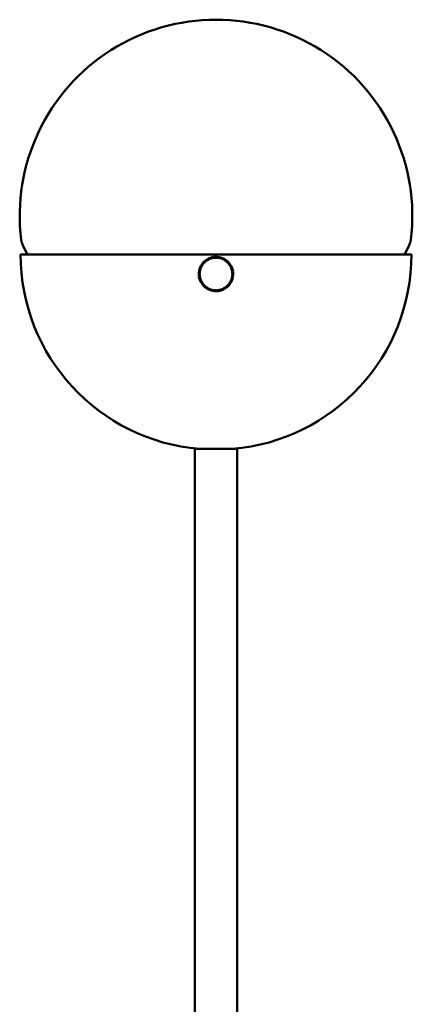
# Model space of a CAD drawing. Header units: millimetres. Extents: x 368 to 2623, y 481 to 1710.
# Tile 5 of 23: x 677 to 797, y 1409 to 1710. Entities that reach past the tile are written whole.
import ezdxf

# ---------------------------------------------------------------- set-up
doc = ezdxf.new("R2010")
doc.units = ezdxf.units.MM
doc.header["$LTSCALE"] = 11
doc.layers.add('Widoczne (ISO)', color=7, linetype='Continuous', lineweight=50)

msp = doc.modelspace()

# ---------------------------------------------------------------- linework, layer by layer
at = {"layer": 'Widoczne (ISO)'}
for p, q in [((678.97, 1638.13), (677.56, 1640.83)), ((794.18, 1638.13), (795.59, 1640.83)), ((796.33, 1638.13), (676.83, 1638.13)), ((732.96, 1635.94), (733.34, 1636.27)), ((733.5, 1636.08), (733.34, 1636.27)), ((733.38, 1636.3), (733.79, 1636.59)), ((733.52, 1636.1), (733.38, 1636.3)), ((733.52, 1636.1), (733.72, 1636.24)), ((733.72, 1636.24), (733.93, 1636.38)), ((733.93, 1636.38), (733.79, 1636.59)), ((733.83, 1636.61), (734.27, 1636.85)), ((733.95, 1636.39), (733.83, 1636.61)), ((733.95, 1636.39), (734.17, 1636.51)), ((734.17, 1636.51), (734.39, 1636.63)), ((734.39, 1636.63), (734.27, 1636.85)), ((734.31, 1636.88), (734.77, 1637.07)), ((734.41, 1636.64), (734.31, 1636.88)), ((734.41, 1636.64), (734.64, 1636.74)), ((734.64, 1636.74), (734.87, 1636.84)), ((734.87, 1636.84), (734.77, 1637.07)), ((734.82, 1637.09), (735.3, 1637.23)), ((734.89, 1636.85), (734.82, 1637.09)), ((734.89, 1636.85), (735.13, 1636.92)), ((735.13, 1636.92), (735.37, 1636.99)), ((735.37, 1636.99), (735.3, 1637.23)), ((735.35, 1637.24), (735.84, 1637.34)), ((735.4, 1637), (735.35, 1637.24)), ((735.4, 1637), (735.64, 1637.04)), ((735.64, 1637.04), (735.89, 1637.09)), ((735.89, 1637.09), (735.84, 1637.34)), ((735.89, 1637.34), (736.39, 1637.38)), ((735.91, 1637.09), (735.89, 1637.34)), ((735.91, 1637.09), (736.16, 1637.11)), ((736.16, 1637.11), (736.41, 1637.13)), ((736.41, 1637.13), (736.39, 1637.38)), ((736.43, 1637.14), (736.44, 1637.39)), ((736.43, 1637.14), (736.68, 1637.13)), ((736.44, 1637.39), (736.94, 1637.37)), ((736.68, 1637.13), (736.93, 1637.12)), ((736.93, 1637.12), (736.94, 1637.37)), ((736.96, 1637.12), (736.99, 1637.37)), ((736.96, 1637.12), (737.21, 1637.09)), ((736.99, 1637.37), (737.48, 1637.31)), ((737.21, 1637.09), (737.45, 1637.06)), ((737.45, 1637.06), (737.48, 1637.31)), ((737.48, 1637.06), (737.53, 1637.3)), ((737.48, 1637.06), (737.72, 1637)), ((737.53, 1637.3), (738.02, 1637.18)), ((737.72, 1637), (737.96, 1636.94)), ((737.96, 1636.94), (738.02, 1637.18)), ((737.99, 1636.93), (738.07, 1637.17)), ((737.99, 1636.93), (738.22, 1636.85)), ((738.07, 1637.17), (738.54, 1637.01)), ((738.22, 1636.85), (738.46, 1636.77)), ((738.46, 1636.77), (738.54, 1637.01)), ((738.48, 1636.76), (738.59, 1636.99)), ((738.48, 1636.76), (738.71, 1636.65)), ((738.59, 1636.99), (739.04, 1636.77)), ((738.71, 1636.65), (738.93, 1636.55)), ((738.93, 1636.55), (739.04, 1636.77)), ((738.95, 1636.54), (739.08, 1636.75)), ((738.95, 1636.54), (739.17, 1636.41)), ((739.08, 1636.75), (739.51, 1636.49)), ((739.17, 1636.41), (739.38, 1636.28)), ((739.38, 1636.28), (739.51, 1636.49)), ((739.4, 1636.26), (739.55, 1636.46)), ((739.4, 1636.26), (739.6, 1636.11)), ((739.55, 1636.46), (739.95, 1636.16)), ((731.41, 1633.09), (731.52, 1633.58)), ((731.77, 1633.52), (731.52, 1633.58)), ((731.54, 1633.62), (731.7, 1634.1)), ((731.77, 1633.54), (731.54, 1633.62)), ((731.65, 1633.03), (731.71, 1633.28)), ((731.94, 1634.01), (731.7, 1634.1)), ((731.71, 1633.28), (731.77, 1633.52)), ((731.72, 1634.14), (731.93, 1634.6)), ((731.95, 1634.04), (731.72, 1634.14)), ((731.77, 1633.54), (731.85, 1633.78)), ((731.85, 1633.78), (731.94, 1634.01)), ((732.16, 1634.49), (731.93, 1634.6)), ((731.95, 1634.04), (732.05, 1634.26)), ((731.96, 1634.64), (732.22, 1635.07)), ((732.17, 1634.51), (731.96, 1634.64)), ((732.05, 1634.26), (732.16, 1634.49)), ((732.17, 1634.51), (732.3, 1634.72)), ((732.43, 1634.94), (732.22, 1635.07)), ((732.24, 1635.11), (732.55, 1635.51)), ((732.44, 1634.96), (732.24, 1635.11)), ((732.3, 1634.72), (732.43, 1634.94)), ((732.44, 1634.96), (732.59, 1635.16)), ((732.75, 1635.36), (732.55, 1635.51)), ((732.58, 1635.55), (732.92, 1635.91)), ((732.76, 1635.37), (732.58, 1635.55)), ((732.59, 1635.16), (732.75, 1635.36)), ((732.76, 1635.37), (732.93, 1635.56)), ((733.1, 1635.74), (732.92, 1635.91)), ((732.93, 1635.56), (733.1, 1635.74)), ((733.12, 1635.75), (732.96, 1635.94)), ((733.12, 1635.75), (733.31, 1635.92)), ((733.31, 1635.92), (733.5, 1636.08)), ((739.6, 1636.11), (739.8, 1635.96)), ((739.8, 1635.96), (739.95, 1636.16)), ((739.82, 1635.95), (739.99, 1636.13)), ((739.82, 1635.95), (740, 1635.77)), ((739.99, 1636.13), (740.35, 1635.79)), ((740, 1635.77), (740.18, 1635.6)), ((740.18, 1635.6), (740.35, 1635.79)), ((740.2, 1635.59), (740.39, 1635.75)), ((740.2, 1635.59), (740.36, 1635.4)), ((740.36, 1635.4), (740.53, 1635.21)), ((740.39, 1635.75), (740.71, 1635.37)), ((740.53, 1635.21), (740.71, 1635.37)), ((740.54, 1635.19), (740.75, 1635.33)), ((740.54, 1635.19), (740.68, 1634.98)), ((740.68, 1634.98), (740.83, 1634.78)), ((740.75, 1635.33), (741.03, 1634.92)), ((740.83, 1634.78), (741.03, 1634.92)), ((740.84, 1634.76), (741.06, 1634.88)), ((740.84, 1634.76), (740.96, 1634.54)), ((740.96, 1634.54), (741.08, 1634.32)), ((741.06, 1634.88), (741.3, 1634.44)), ((741.08, 1634.32), (741.3, 1634.44)), ((741.09, 1634.3), (741.32, 1634.39)), ((741.09, 1634.3), (741.19, 1634.07)), ((741.19, 1634.07), (741.28, 1633.84)), ((741.28, 1633.84), (741.51, 1633.93)), ((741.29, 1633.81), (741.53, 1633.89)), ((741.29, 1633.81), (741.36, 1633.57)), ((741.32, 1634.39), (741.51, 1633.93)), ((741.36, 1633.57), (741.44, 1633.33)), ((741.44, 1633.33), (741.67, 1633.41)), ((741.44, 1633.31), (741.69, 1633.36)), ((741.44, 1633.31), (741.49, 1633.07)), ((741.53, 1633.89), (741.67, 1633.41)), ((741.69, 1633.36), (741.78, 1632.87)), ((731.32, 1631.99), (731.33, 1632.49)), ((731.57, 1631.99), (731.32, 1631.99)), ((731.57, 1631.96), (731.32, 1631.94)), ((731.36, 1631.45), (731.32, 1631.94)), ((731.58, 1632.49), (731.33, 1632.49)), ((731.34, 1632.54), (731.4, 1633.04)), ((731.58, 1632.51), (731.34, 1632.54)), ((731.61, 1631.47), (731.36, 1631.45)), ((731.62, 1631.44), (731.37, 1631.4)), ((731.46, 1630.9), (731.37, 1631.4)), ((731.65, 1633.01), (731.4, 1633.04)), ((731.65, 1633.03), (731.41, 1633.09)), ((731.71, 1630.95), (731.46, 1630.9)), ((731.72, 1630.93), (731.48, 1630.86)), ((731.62, 1630.38), (731.48, 1630.86)), ((731.57, 1631.99), (731.58, 1632.24)), ((731.59, 1631.72), (731.57, 1631.96)), ((731.58, 1632.51), (731.62, 1632.76)), ((731.58, 1632.24), (731.58, 1632.49)), ((731.61, 1631.47), (731.59, 1631.72)), ((731.62, 1632.76), (731.65, 1633.01)), ((731.66, 1631.2), (731.62, 1631.44)), ((731.86, 1630.45), (731.62, 1630.38)), ((731.87, 1630.43), (731.64, 1630.33)), ((731.83, 1629.87), (731.64, 1630.33)), ((731.71, 1630.95), (731.66, 1631.2)), ((731.79, 1630.69), (731.72, 1630.93)), ((731.86, 1630.45), (731.79, 1630.69)), ((731.97, 1630.2), (731.87, 1630.43)), ((732.06, 1629.97), (731.97, 1630.2)), ((741.2, 1630.23), (741.1, 1630)), ((741.2, 1630.23), (741.43, 1630.12)), ((741.3, 1630.48), (741.21, 1630.25)), ((741.21, 1630.25), (741.45, 1630.17)), ((741.38, 1630.72), (741.3, 1630.48)), ((741.38, 1630.72), (741.61, 1630.64)), ((741.44, 1630.99), (741.39, 1630.74)), ((741.39, 1630.74), (741.63, 1630.69)), ((741.5, 1631.23), (741.44, 1630.99)), ((741.61, 1630.64), (741.45, 1630.17)), ((741.49, 1633.07), (741.53, 1632.82)), ((741.54, 1631.5), (741.5, 1631.25)), ((741.5, 1631.25), (741.75, 1631.22)), ((741.5, 1631.23), (741.74, 1631.17)), ((741.53, 1632.82), (741.78, 1632.87)), ((741.54, 1632.8), (741.79, 1632.82)), ((741.54, 1632.8), (741.56, 1632.55)), ((741.57, 1631.75), (741.54, 1631.5)), ((741.56, 1632.55), (741.58, 1632.3)), ((741.58, 1632.27), (741.57, 1632.02)), ((741.57, 1632.02), (741.57, 1631.77)), ((741.57, 1631.77), (741.82, 1631.77)), ((741.57, 1631.75), (741.82, 1631.72)), ((741.58, 1632.3), (741.83, 1632.32)), ((741.58, 1632.27), (741.83, 1632.27)), ((741.74, 1631.17), (741.63, 1630.69)), ((741.82, 1631.72), (741.75, 1631.22)), ((741.79, 1632.82), (741.83, 1632.32)), ((741.83, 1632.27), (741.82, 1631.77)), ((732.06, 1629.97), (731.83, 1629.87)), ((732.07, 1629.94), (731.85, 1629.82)), ((732.09, 1629.39), (731.85, 1629.82)), ((732.19, 1629.73), (732.07, 1629.94)), ((732.31, 1629.51), (732.09, 1629.39)), ((732.33, 1629.49), (732.12, 1629.34)), ((732.41, 1628.93), (732.12, 1629.34)), ((732.31, 1629.51), (732.19, 1629.73)), ((732.47, 1629.28), (732.33, 1629.49)), ((732.61, 1629.07), (732.41, 1628.93)), ((732.63, 1629.06), (732.44, 1628.89)), ((732.76, 1628.51), (732.44, 1628.89)), ((732.61, 1629.07), (732.47, 1629.28)), ((732.79, 1628.87), (732.63, 1629.06)), ((732.95, 1628.68), (732.76, 1628.51)), ((732.95, 1628.68), (732.79, 1628.87)), ((732.97, 1628.66), (732.8, 1628.48)), ((733.16, 1628.14), (732.8, 1628.48)), ((733.15, 1628.49), (732.97, 1628.66)), ((733.33, 1628.32), (733.15, 1628.49)), ((733.33, 1628.32), (733.16, 1628.14)), ((733.35, 1628.3), (733.2, 1628.1)), ((733.6, 1627.8), (733.2, 1628.1)), ((733.55, 1628.15), (733.35, 1628.3)), ((733.75, 1628), (733.55, 1628.15)), ((733.75, 1628), (733.6, 1627.8)), ((733.77, 1627.99), (733.64, 1627.77)), ((734.07, 1627.51), (733.64, 1627.77)), ((733.98, 1627.86), (733.77, 1627.99)), ((734.2, 1627.73), (733.98, 1627.86)), ((734.2, 1627.73), (734.07, 1627.51)), ((734.22, 1627.71), (734.11, 1627.49)), ((734.56, 1627.28), (734.11, 1627.49)), ((734.44, 1627.61), (734.22, 1627.71)), ((734.67, 1627.5), (734.44, 1627.61)), ((734.67, 1627.5), (734.56, 1627.28)), ((734.69, 1627.49), (734.61, 1627.26)), ((735.08, 1627.09), (734.61, 1627.26)), ((734.93, 1627.41), (734.69, 1627.49)), ((735.16, 1627.33), (734.93, 1627.41)), ((735.16, 1627.33), (735.08, 1627.09)), ((735.19, 1627.32), (735.13, 1627.08)), ((735.43, 1627.26), (735.19, 1627.32)), ((735.67, 1627.21), (735.43, 1627.26)), ((735.67, 1627.21), (735.62, 1626.96)), ((735.7, 1627.2), (735.67, 1626.95)), ((735.95, 1627.17), (735.7, 1627.2)), ((736.19, 1627.14), (735.95, 1627.17)), ((736.19, 1627.14), (736.16, 1626.89)), ((736.22, 1627.14), (736.21, 1626.89)), ((736.47, 1627.13), (736.22, 1627.14)), ((736.72, 1627.13), (736.47, 1627.13)), ((736.72, 1627.13), (736.71, 1626.88)), ((736.99, 1627.15), (736.74, 1627.13)), ((736.74, 1627.13), (736.76, 1626.88)), ((737.24, 1627.17), (736.99, 1627.15)), ((737.24, 1627.17), (737.26, 1626.92)), ((737.51, 1627.22), (737.26, 1627.17)), ((737.26, 1627.17), (737.31, 1626.93)), ((737.76, 1627.27), (737.51, 1627.22)), ((737.76, 1627.27), (737.8, 1627.02)), ((738.02, 1627.34), (737.78, 1627.27)), ((737.78, 1627.27), (737.85, 1627.03)), ((738.33, 1627.18), (737.85, 1627.03)), ((738.26, 1627.42), (738.02, 1627.34)), ((738.26, 1627.42), (738.33, 1627.18)), ((738.51, 1627.52), (738.28, 1627.42)), ((738.28, 1627.42), (738.38, 1627.19)), ((738.84, 1627.39), (738.38, 1627.19)), ((738.74, 1627.62), (738.51, 1627.52)), ((738.74, 1627.62), (738.84, 1627.39)), ((738.98, 1627.75), (738.76, 1627.63)), ((738.76, 1627.63), (738.88, 1627.41)), ((739.32, 1627.65), (738.88, 1627.41)), ((739.2, 1627.87), (738.98, 1627.75)), ((739.2, 1627.87), (739.32, 1627.65)), ((739.43, 1628.02), (739.22, 1627.88)), ((739.22, 1627.88), (739.36, 1627.68)), ((739.77, 1627.96), (739.36, 1627.68)), ((739.63, 1628.17), (739.43, 1628.02)), ((739.63, 1628.17), (739.77, 1627.96)), ((739.84, 1628.34), (739.65, 1628.18)), ((739.65, 1628.18), (739.81, 1627.99)), ((740.19, 1628.32), (739.81, 1627.99)), ((740.03, 1628.51), (739.84, 1628.34)), ((740.03, 1628.51), (740.19, 1628.32)), ((740.22, 1628.71), (740.05, 1628.52)), ((740.05, 1628.52), (740.23, 1628.35)), ((740.39, 1628.89), (740.22, 1628.71)), ((740.57, 1628.72), (740.23, 1628.35)), ((740.39, 1628.89), (740.57, 1628.72)), ((740.56, 1629.11), (740.41, 1628.91)), ((740.41, 1628.91), (740.6, 1628.76)), ((740.71, 1629.31), (740.56, 1629.11)), ((740.91, 1629.15), (740.6, 1628.76)), ((740.71, 1629.31), (740.91, 1629.15)), ((740.85, 1629.54), (740.72, 1629.32)), ((740.72, 1629.32), (740.93, 1629.2)), ((740.98, 1629.75), (740.85, 1629.54)), ((741.19, 1629.62), (740.93, 1629.2)), ((740.98, 1629.75), (741.19, 1629.62)), ((741.1, 1630), (740.99, 1629.77)), ((740.99, 1629.77), (741.22, 1629.67)), ((741.43, 1630.12), (741.22, 1629.67)), ((735.62, 1626.96), (735.13, 1627.08)), ((736.16, 1626.89), (735.67, 1626.95)), ((736.71, 1626.88), (736.21, 1626.89)), ((737.26, 1626.92), (736.76, 1626.88)), ((737.8, 1627.02), (737.31, 1626.93)), ((743.08, 1578.59), (730.08, 1578.59)), ((730.08, 1578.59), (730.08, 1399.51)), ((743.08, 1578.59), (743.08, 1399.51))]:
    msp.add_line(p, q, dxfattribs=at)
for centre, radius, start, end in [((736.58, 1649.96), 60, 352.8759, 187.1241), ((682, 1643.14), 5, 187.1241, 207.4943), ((791.15, 1643.14), 5, 332.5057, 352.8759), ((736.58, 1638.13), 59.75, 180, 265.1998), ((736.58, 1632.13), 5, 124.7669, 130.7669), ((736.58, 1632.13), 5, 118.7669, 124.7669), ((736.58, 1632.13), 5, 112.7669, 118.7669), ((736.58, 1632.13), 5, 106.7669, 112.7669), ((736.58, 1632.13), 5, 100.7669, 106.7669), ((736.58, 1632.13), 5, 94.7669, 100.7669), ((736.58, 1632.13), 5, 88.7669, 94.7669), ((736.58, 1632.13), 5, 82.7669, 88.7669), ((736.58, 1632.13), 5, 76.7669, 82.7669), ((736.58, 1632.13), 5, 70.7669, 76.7669), ((736.58, 1632.13), 5, 64.7669, 70.7669), ((736.58, 1632.13), 5, 58.7669, 64.7669), ((736.58, 1632.13), 5, 52.7669, 58.7669), ((736.58, 1638.13), 59.75, 274.8002, 0), ((736.58, 1632.13), 5, 166.7669, 172.7669), ((736.58, 1632.13), 5, 160.7669, 166.7669), ((736.58, 1632.13), 5, 154.7669, 160.7669), ((736.58, 1632.13), 5, 148.7669, 154.7669), ((736.58, 1632.13), 5, 142.7669, 148.7669), ((736.58, 1632.13), 5, 136.7669, 142.7669), ((736.58, 1632.13), 5, 130.7669, 136.7669), ((736.58, 1632.13), 5, 46.7669, 52.7669), ((736.58, 1632.13), 5, 40.7669, 46.7669), ((736.58, 1632.13), 5, 34.7669, 40.7669), ((736.58, 1632.13), 5, 28.7669, 34.7669), ((736.58, 1632.13), 5, 22.7669, 28.7669), ((736.58, 1632.13), 5, 16.7669, 22.7669), ((736.58, 1632.13), 5, 10.7669, 16.7669), ((736.58, 1632.13), 5, 172.7669, 178.7669), ((736.58, 1632.13), 5, 178.7669, 184.7669), ((736.58, 1632.13), 5, 184.7669, 190.7669), ((736.58, 1632.13), 5, 190.7669, 196.7669), ((736.58, 1632.13), 5, 196.7669, 202.7669), ((736.58, 1632.13), 5, 202.7669, 208.7669), ((736.58, 1632.13), 5, 334.7669, 340.7669), ((736.58, 1632.13), 5, 340.7669, 346.7669), ((736.58, 1632.13), 5, 346.7669, 352.7669), ((736.58, 1632.13), 5, 4.7669, 10.7669), ((736.58, 1632.13), 5, 352.7669, 358.7669), ((736.58, 1632.13), 5, 358.7669, 4.7669), ((736.58, 1632.13), 5, 208.7669, 214.7669), ((736.58, 1632.13), 5, 214.7669, 220.7669), ((736.58, 1632.13), 5, 220.7669, 226.7669), ((736.58, 1632.13), 5, 226.7669, 232.7669), ((736.58, 1632.13), 5, 232.7669, 238.7669), ((736.58, 1632.13), 5, 238.7669, 244.7669), ((736.58, 1632.13), 5, 244.7669, 250.7669), ((736.58, 1632.13), 5, 250.7669, 256.7669), ((736.58, 1632.13), 5, 256.7669, 262.7669), ((736.58, 1632.13), 5, 262.7669, 268.7669), ((736.58, 1632.13), 5, 268.7669, 274.7669), ((736.58, 1632.13), 5, 274.7669, 280.7669), ((736.58, 1632.13), 5, 280.7669, 286.7669), ((736.58, 1632.13), 5, 286.7669, 292.7669), ((736.58, 1632.13), 5, 292.7669, 298.7669), ((736.58, 1632.13), 5, 298.7669, 304.7669), ((736.58, 1632.13), 5, 304.7669, 310.7669), ((736.58, 1632.13), 5, 310.7669, 316.7669), ((736.58, 1632.13), 5, 316.7669, 322.7669), ((736.58, 1632.13), 5, 322.7669, 328.7669), ((736.58, 1632.13), 5, 328.7669, 334.7669)]:
    msp.add_arc(centre, radius, start, end, dxfattribs=at)

doc.saveas('drawing.dxf')
